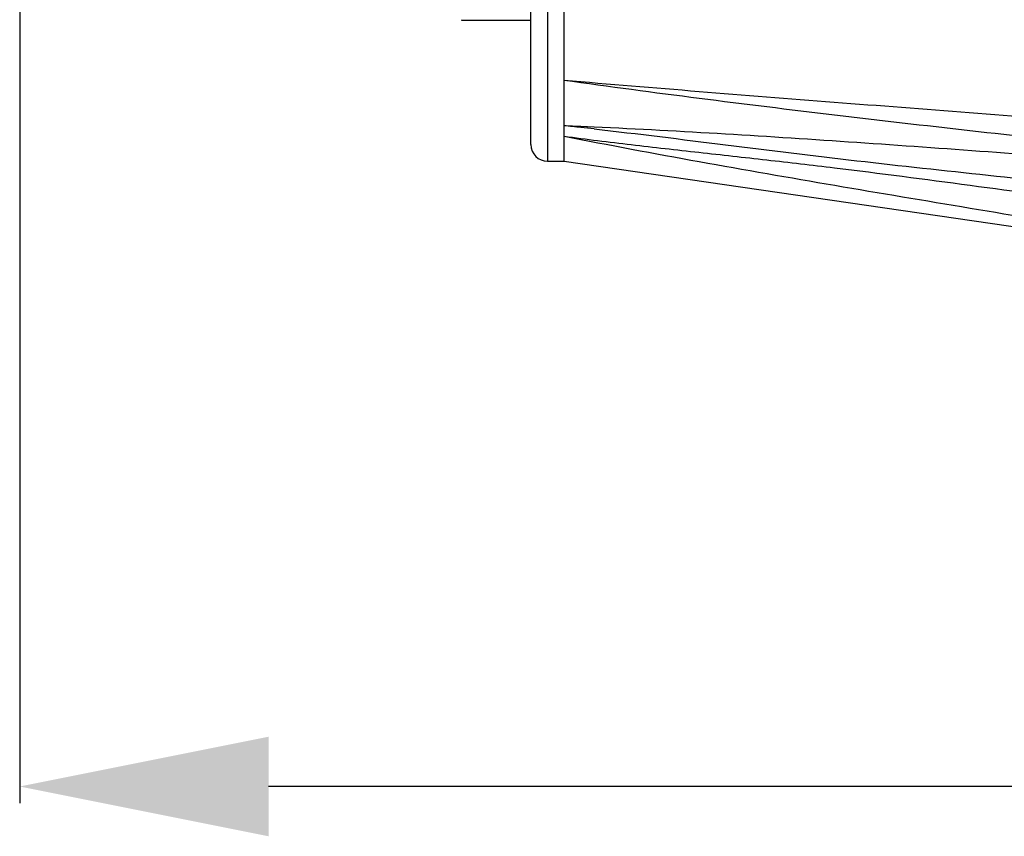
# Model space of a CAD drawing. Header units: millimetres. Extents: x 12 to 2508, y 25 to 1770.
# Tile 12 of 57: x 1809 to 1868, y 501 to 551. Entities that reach past the tile are written whole.
import ezdxf

# ---------------------------------------------------------------- set-up
doc = ezdxf.new("R2010")
doc.units = ezdxf.units.MM
for name, color, linetype in [('ARM1_PIPE_PBL12', 7, 'Continuous'), ('CABLE_PBL49', 7, 'Continuous'), ('COVER_J_ABL46', 7, 'Continuous'), ('COVER_J_PBL48', 7, 'Continuous')]:
    doc.layers.add(name, color=color, linetype=linetype)
doc.styles.get("Standard").update_dxf_attribs({"font": 'arial.ttf'})
doc.dimstyles.new('DIMSTYLE_4', dxfattribs={"dimtxt": 10, "dimasz": 15, "dimexe": 1, "dimexo": 0.5, "dimgap": 2.5, "dimtad": 1, "dimdsep": 46, "dimtxsty": 'Standard', "dimblk": '_FILLED', "dimblk1": '_FILLED', "dimblk2": '_FILLED', "dimcen": 0.09, "dimclrt": 134, "dimazin": 2, "dimtp": 0.5, "dimtm": 0.5, "dimtfac": 1, "dimtofl": 0, "dimtmove": 0, "dimatfit": 3, "dimldrblk": '_FILLED', "dimfxl": 1, "dimtolj": 1, "dimarcsym": 0})

# ---------------------------------------------------------------- blocks, each defined once
blk = doc.blocks.new('COVER_J_PBL48', base_point=(735.789, 913.828))
at = {"layer": 'COVER_J_PBL48', "color": 2}
for p, q in [((703.189, 954.828), (703.189, 882.328)), ((705.2, 884.419), (704.189, 884.464)), ((705.998, 884.374), (704.189, 884.464)), ((705.998, 884.383), (705.2, 884.419))]:
    blk.add_line(p, q, dxfattribs=at)
at = {"layer": 'COVER_J_PBL48', "color": 7}
for p, q in [((702.189, 883.328), (702.189, 953.828)), ((704.189, 882.328), (704.189, 922.141)), ((703.189, 882.328), (704.189, 882.328)), ((704.189, 882.328), (769.389, 872.828))]:
    blk.add_line(p, q, dxfattribs=at)
at = {"layer": 'COVER_J_PBL48', "color": 2}
for centre, radius, start, end in [((685.281, 697.546), 187.872, 83.91158, 84.22363), ((682.46, 671.049), 214.519, 83.70063, 83.91302)]:
    blk.add_arc(centre, radius, start, end, dxfattribs=at)
at = {"layer": 'COVER_J_PBL48', "color": 7}
blk.add_arc((703.189, 883.328), 1, 180, 270, dxfattribs=at)
blk.add_open_spline([(704.189, 887.214), (709.608, 886.743), (720.466, 885.893), (736.765, 884.618), (753.077, 883.259), (763.952, 882.298), (769.389, 881.807)], degree=3, knots=[0, 0, 0, 0, 0.249401, 0.499404, 0.74966, 1, 1, 1, 1], dxfattribs=at)
at = {"layer": 'COVER_J_PBL48', "color": 2}
for points, knots in [([(704.189, 887.214), (709.614, 886.457), (720.477, 885.089), (736.788, 883.261), (753.091, 881.525), (763.958, 880.393), (769.389, 879.828)], [0, 0, 0, 0, 0.250415, 0.500515, 0.750353, 1, 1, 1, 1]), ([(769.389, 879.828), (764.101, 880.241), (753.527, 881.068), (740.312, 882.095), (729.745, 882.89), (719.193, 883.649), (711.276, 884.136), (705.998, 884.383)], [0, 0, 0, 0, 0.250381, 0.500613, 0.625644, 0.750582, 1, 1, 1, 1]), ([(705.998, 884.272), (708.642, 883.981), (713.916, 883.31), (721.826, 882.343), (729.741, 881.477), (737.659, 880.679), (745.582, 879.926), (756.151, 878.969), (764.081, 878.284), (769.369, 877.837)], [0, 0, 0, 0, 0.125281, 0.250346, 0.375303, 0.500232, 0.625161, 0.750098, 1, 1, 1, 1]), ([(704.189, 883.838), (705.537, 883.651), (708.244, 883.317), (712.316, 882.864), (716.399, 882.413), (721.848, 881.775), (728.655, 880.894), (736.814, 879.758), (744.965, 878.569), (755.825, 876.934), (763.965, 875.672), (769.389, 874.823)], [0, 0, 0, 0, 0.062017, 0.124292, 0.186714, 0.249223, 0.374339, 0.499488, 0.624634, 0.749768, 1, 1, 1, 1]), ([(704.189, 883.838), (709.612, 882.772), (720.481, 880.853), (736.8, 878.152), (753.099, 875.487), (763.96, 873.715), (769.389, 872.828)], [0, 0, 0, 0, 0.250708, 0.500716, 0.750428, 1, 1, 1, 1])]:
    blk.add_open_spline(points, degree=3, knots=knots, dxfattribs=at)
blk = doc.blocks.new('CABLE_PBL49', base_point=(686.789, 905.328))
at = {"layer": 'CABLE_PBL49', "color": 7}
blk.add_line((698.089, 890.828), (702.189, 890.828), dxfattribs=at)
blk.add_arc((698.089, 891.028), 0.2, 240.01051, 269.99469, dxfattribs=at)
blk = doc.blocks.new('COVER_J_ABL46', base_point=(724.389, 913.828))
at = {"layer": 'CABLE_PBL49'}
blk.add_blockref('CABLE_PBL49', (686.789, 905.328), dxfattribs=at)
at = {"layer": 'COVER_J_PBL48'}
blk.add_blockref('COVER_J_PBL48', (735.789, 913.828), dxfattribs=at)
blk = doc.blocks.new('_FILLED')
at = {"color": 0, "linetype": 'ByBlock'}
blk.add_solid([(0, 0), (-1, 0.2), (-1, -0.2)], dxfattribs=at)
blk = doc.blocks.new('*D141')
at = {"layer": 'ARM1_PIPE_PBL12', "color": 0, "lineweight": -2, "transparency": 16777216}
for p, q in [((1808.777, 556.591), (1808.777, 503.296)), ((1971.577, 525.008), (1971.577, 503.296)), ((1956.577, 504.296), (1823.777, 504.296))]:
    blk.add_line(p, q, dxfattribs=at)
at = {"layer": 'Defpoints', "color": 0, "transparency": 16777216}
for p in [(1808.777, 557.091), (1971.577, 525.508), (1808.777, 504.296)]:
    blk.add_point(p, dxfattribs=at)
at = {"layer": 'ARM1_PIPE_PBL12', "color": 0, "lineweight": -2, "transparency": 16777216, "xscale": 15, "yscale": 15, "zscale": 15, "rotation": 180}
blk.add_blockref('_FILLED', (1808.777, 504.296), dxfattribs=at)
at = {"layer": 'ARM1_PIPE_PBL12', "color": 0, "lineweight": -2, "transparency": 16777216, "xscale": 15, "yscale": 15, "zscale": 15}
blk.add_blockref('_FILLED', (1971.577, 504.296), dxfattribs=at)
at = {"layer": 'ARM1_PIPE_PBL12', "color": 134, "transparency": 16777216, "insert": (1890.177, 520.129), "char_height": 10, "width": 42.14815, "attachment_point": 2, "line_spacing_factor": 0.9}
blk.add_mtext('\\A1;(162.8)', dxfattribs=at)

msp = doc.modelspace()

# ---------------------------------------------------------------- block references
at = {"layer": 'COVER_J_ABL46'}
msp.add_blockref('COVER_J_ABL46', (1861.777, 573.476), dxfattribs=at)

# ---------------------------------------------------------------- dimensions: what is measured, and where the dimension line sits
at = {"layer": 'ARM1_PIPE_PBL12', "color": 134}
dim = msp.add_linear_dim(base=(1808.777, 504.296), p1=(1971.577, 525.508), p2=(1808.777, 557.091), angle=180, text='(<>)', dimstyle='DIMSTYLE_4', dxfattribs=at)
dim.commit()
dim.dimension.update_dxf_attribs({"geometry": '*D141', "text_midpoint": (1890.177, 504.296), "dimtype": 160})

doc.saveas('drawing.dxf')
